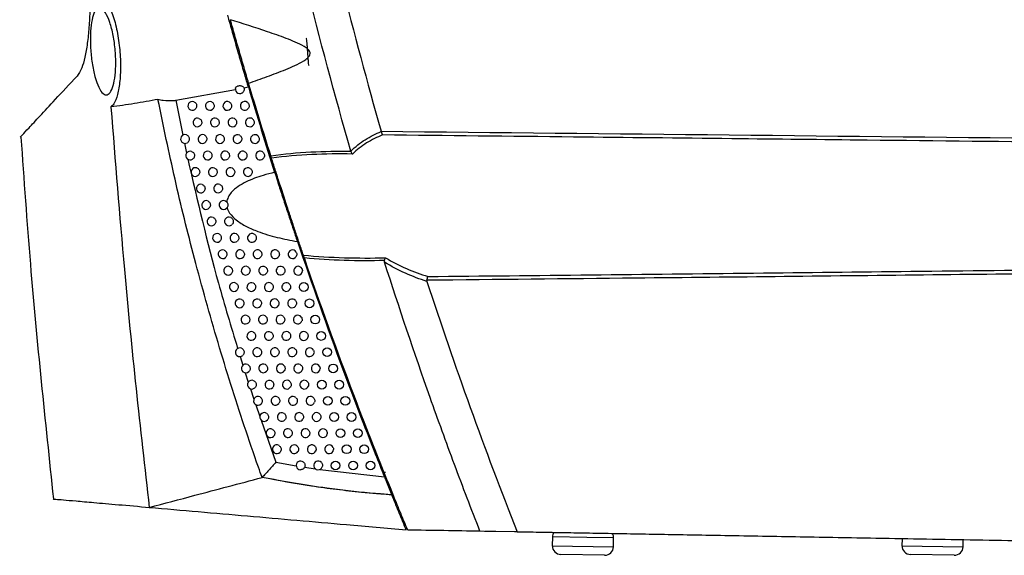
# Model space of a CAD drawing. Header units: millimetres. Extents: x 15440 to 16420, y 10217 to 11288.
# Tile 39 of 58: x 16191 to 16304, y 10620 to 10681. Entities that reach past the tile are written whole.
import ezdxf

# ---------------------------------------------------------------- set-up
doc = ezdxf.new("R2010")
doc.units = ezdxf.units.MM

msp = doc.modelspace()

# ---------------------------------------------------------------- linework, layer by layer
at = {"color": 7, "linetype": 'Continuous', "lineweight": 25}
for p, q in [((16209.18, 10671.7), (16215.98, 10672.94)), ((16216.95, 10673.13), (16217.46, 10673.23)), ((16209.18, 10671.7), (16209.96, 10667.71)), ((16218.25, 10670.62), (16218.42, 10670.61)), ((16218.98, 10668.22), (16219.15, 10668.22)), ((16210.15, 10666.78), (16210.39, 10665.66)), ((16214.83, 10660.18), (16214.98, 10660.07)), ((16215.02, 10659.43), (16214.95, 10659.35)), ((16216.52, 10642.38), (16216.83, 10641.4)), ((16225.63, 10641.21), (16225.66, 10641.01)), ((16217.11, 10640.53), (16217.45, 10639.46)), ((16217.71, 10638.69), (16218.1, 10637.51)), ((16218.31, 10636.88), (16218.77, 10635.52)), ((16218.91, 10635.12), (16220.62, 10630.32)), ((16231.1, 10633.55), (16231.3, 10633.55)), ((16220.62, 10630.32), (16222.95, 10629.9)), ((16223.91, 10629.74), (16225.12, 10629.55)), ((16225.65, 10629.48), (16233.03, 10628.64)), ((16233.03, 10629.11), (16232.84, 10629.1)), ((16244.48, 10622.39), (16243.96, 10622.4)), ((16248.22, 10622.32), (16244.48, 10622.39)), ((16245.76, 10622.37), (16244.56, 10622.39)), ((16305.76, 10621.32), (16245.76, 10622.37)), ((16248.22, 10622.32), (16312.29, 10621.2)), ((16252.26, 10621.75), (16252.24, 10620.75)), ((16256.18, 10621.68), (16252.26, 10621.75)), ((16259.25, 10621.63), (16256.18, 10621.68)), ((16259.24, 10620.63), (16259.25, 10621.63)), ((16292.25, 10621.55), (16292.24, 10620.75)), ((16299.24, 10620.63), (16299.25, 10621.43)), ((16252.24, 10620.75), (16259.24, 10620.63)), ((16292.24, 10620.75), (16299.24, 10620.63)), ((16258.22, 10619.65), (16253.22, 10619.74)), ((16298.22, 10619.65), (16293.22, 10619.74))]:
    msp.add_line(p, q, dxfattribs=at)
at = {"color": 7, "linetype": 'Continuous', "lineweight": 25, "flags": 128}
msp.add_lwpolyline([(16233.17, 10629.13), (16233.14, 10629.12), (16233.03, 10629.11)], dxfattribs=at)
at = {"color": 7, "linetype": 'Continuous', "lineweight": 25}
for centre in [(16223.8, 10650.34), (16224.46, 10648.47), (16225.12, 10646.61), (16225.8, 10644.74), (16226.48, 10642.88), (16227.16, 10641.03), (16225.86, 10639.17), (16227.86, 10639.17), (16226.56, 10637.32), (16228.56, 10637.32), (16227.27, 10635.47), (16229.27, 10635.47), (16227.99, 10633.62), (16229.99, 10633.62), (16228.71, 10631.78), (16230.71, 10631.78), (16227.44, 10629.93), (16229.44, 10629.93), (16231.44, 10629.93)]:
    msp.add_circle(centre, 0.5, dxfattribs=at)
for centre, radius, start, end in [((16216.48, 10672.96), 0.5, 168.4117, 321.2727), ((16211.05, 10671.06), 0.5, 69.2466, 304.8248), ((16213.05, 10671.06), 0.5, 65.8518, 309.1553), ((16215.05, 10671.06), 0.5, 60.9738, 314.8733), ((16217.05, 10671.06), 0.5, 53.4359, 323.1042), ((16211.63, 10669.17), 0.5, 68.6118, 305.816), ((16213.63, 10669.17), 0.5, 65.0292, 310.3158), ((16215.63, 10669.17), 0.5, 59.8546, 316.3051), ((16217.63, 10669.17), 0.5, 51.7626, 325.0534), ((16210.21, 10667.27), 0.5, 70.6722, 303.1361), ((16212.21, 10667.27), 0.5, 67.9425, 306.8389), ((16214.21, 10667.27), 0.5, 64.1589, 311.52), ((16216.21, 10667.27), 0.5, 58.6618, 317.8049), ((16218.21, 10667.27), 0.5, 49.9457, 327.138), ((16210.8, 10665.38), 0.5, 70.1133, 304.0618), ((16212.8, 10665.38), 0.5, 67.2367, 307.8954), ((16214.8, 10665.38), 0.5, 63.2374, 312.7711), ((16216.8, 10665.38), 0.5, 57.388, 319.3797), ((16218.8, 10665.38), 0.5, 47.9617, 329.3807), ((16211.4, 10663.49), 0.5, 69.5249, 305.0146), ((16213.4, 10663.49), 0.5, 66.4919, 308.9873), ((16215.4, 10663.49), 0.5, 62.2608, 314.0727), ((16217.4, 10663.49), 0.5, 56.0247, 321.0373), ((16212.01, 10661.61), 0.5, 68.9053, 305.9959), ((16214.01, 10661.61), 0.5, 65.7058, 310.1171), ((16212.62, 10659.72), 0.5, 68.2528, 307.0074), ((16214.62, 10659.72), 0.5, 64.8756, 311.287), ((16213.24, 10657.84), 0.5, 67.5653, 308.0506), ((16215.24, 10657.84), 0.5, 63.9981, 312.5), ((16213.87, 10655.96), 0.5, 66.8409, 309.1274), ((16215.87, 10655.96), 0.5, 63.0698, 313.7592), ((16217.87, 10655.96), 0.5, 57.7038, 319.8758), ((16214.51, 10654.09), 0.5, 66.0771, 310.2398), ((16216.51, 10654.09), 0.5, 62.087, 315.0681), ((16218.51, 10654.09), 0.5, 56.3701, 321.5058), ((16220.51, 10654.09), 0.5, 47.4196, 330.999), ((16222.51, 10654.09), 0.5, 29.3407, 349.3268), ((16215.15, 10652.21), 0.5, 65.2714, 311.3902), ((16217.15, 10652.21), 0.5, 61.0452, 316.4307), ((16219.15, 10652.21), 0.5, 54.9418, 323.2232), ((16221.15, 10652.21), 0.5, 45.1993, 333.4638), ((16223.15, 10652.21), 0.5, 23.1157, 355.7271), ((16215.8, 10650.34), 0.5, 64.421, 312.581), ((16217.8, 10650.34), 0.5, 59.9394, 317.8518), ((16219.8, 10650.34), 0.5, 53.4077, 325.0391), ((16221.8, 10650.34), 0.5, 42.7319, 336.1652), ((16216.46, 10648.47), 0.5, 63.5228, 313.8152), ((16218.46, 10648.47), 0.5, 58.7639, 319.3367), ((16220.46, 10648.47), 0.5, 51.754, 326.9666), ((16222.46, 10648.47), 0.5, 39.9524, 339.1676), ((16217.12, 10646.61), 0.5, 62.5731, 315.0959), ((16219.12, 10646.61), 0.5, 57.512, 320.8917), ((16221.12, 10646.61), 0.5, 49.9635, 329.0225), ((16223.12, 10646.61), 0.5, 36.7591, 342.5719), ((16217.8, 10644.74), 0.5, 61.5681, 316.4268), ((16219.8, 10644.74), 0.5, 56.1758, 322.5242), ((16221.8, 10644.74), 0.5, 48.0142, 331.2281), ((16223.8, 10644.74), 0.5, 32.974, 346.5555), ((16216.48, 10642.88), 0.5, 64.5794, 312.9437), ((16218.48, 10642.88), 0.5, 60.5031, 317.8122), ((16220.48, 10642.88), 0.5, 54.7462, 324.2431), ((16222.48, 10642.88), 0.5, 45.8774, 333.6118), ((16224.48, 10642.88), 0.5, 28.223, 351.4914), ((16217.16, 10641.03), 0.5, 63.6975, 314.1656), ((16219.16, 10641.03), 0.5, 59.3731, 319.2567), ((16221.16, 10641.03), 0.5, 53.2118, 326.0591), ((16223.16, 10641.03), 0.5, 43.5137, 336.2123), ((16225.16, 10641.03), 0.5, 21.3327, 358.5522), ((16217.86, 10639.17), 0.5, 62.7661, 315.432), ((16219.86, 10639.17), 0.5, 58.1721, 320.7661), ((16221.86, 10639.17), 0.5, 51.5591, 327.9856), ((16223.86, 10639.17), 0.5, 40.8669, 339.0851), ((16218.56, 10637.32), 0.5, 61.7815, 316.7462), ((16220.56, 10637.32), 0.5, 56.8931, 322.3468), ((16222.56, 10637.32), 0.5, 49.7709, 330.0389), ((16224.56, 10637.32), 0.5, 37.8509, 342.3155), ((16219.27, 10635.47), 0.5, 60.7386, 318.1119), ((16221.27, 10635.47), 0.5, 55.5274, 324.0062), ((16223.27, 10635.47), 0.5, 47.8248, 332.2402), ((16225.27, 10635.47), 0.5, 34.3206, 346.0474), ((16219.99, 10633.62), 0.5, 59.6326, 319.5336), ((16221.99, 10633.62), 0.5, 54.0647, 325.7539), ((16223.99, 10633.62), 0.5, 45.6915, 334.618), ((16225.99, 10633.62), 0.5, 29.9918, 350.5639), ((16220.71, 10631.78), 0.5, 58.4576, 321.0168), ((16222.71, 10631.78), 0.5, 52.4933, 327.6016), ((16224.71, 10631.78), 0.5, 43.3316, 337.2116), ((16226.71, 10631.78), 0.5, 24.1132, 356.6156), ((16223.44, 10629.93), 0.5, 50.7983, 266.1508), ((16225.44, 10629.93), 0.5, 40.6879, 340.0772), ((16253.26, 10621.74), 1, 149.0661, 179), ((16258.25, 10621.65), 1, 359, 28.9339), ((16253.24, 10620.74), 1, 179, 269), ((16258.24, 10620.65), 1, 269, 359), ((16293.24, 10620.74), 1, 179, 269), ((16298.24, 10620.65), 1, 269, 359)]:
    msp.add_arc(centre, radius, start, end, dxfattribs=at)
for points, knots in [([(16229.19, 10665.89), (16227.35, 10672.27), (16225.63, 10678.69), (16222.45, 10691.58), (16220.99, 10698.05), (16218.33, 10711.05), (16217.12, 10717.58), (16214.97, 10730.68), (16214.03, 10737.25), (16212.4, 10750.42), (16211.72, 10757.03), (16210.61, 10770.25), (16210.19, 10776.86), (16209.32, 10796.72), (16209.26, 10809.97), (16209.74, 10823.24)], [0, 0, 0, 0, 0.125, 0.125, 0.25, 0.25, 0.375, 0.375, 0.5, 0.5, 0.625, 0.625, 0.75, 0.75, 1, 1, 1, 1]), ([(16213.74, 10820.83), (16213.38, 10809.8), (16213.39, 10798.75), (16214.26, 10773.34), (16215.38, 10758.98), (16218.87, 10730.42), (16221.23, 10716.21), (16226.62, 10690.71), (16229.44, 10679.38), (16232.65, 10668.16)], [3.1092412, 3.1092412, 3.1092412, 3.1092412, 3.1759593, 3.1759593, 3.2629391, 3.2629391, 3.3499188, 3.3499188, 3.4204698, 3.4204698, 3.4204698, 3.4204698]), ([(16199.26, 10687.73), (16199.3, 10686.77), (16199.38, 10684.84), (16199.36, 10682.26), (16199.24, 10680.03), (16199.05, 10678.17), (16198.77, 10676.58), (16198.38, 10675.21), (16198.05, 10674.72), (16197.86, 10674.46)], [0, 0, 0, 0, 0.165172, 0.330143, 0.457901, 0.585525, 0.714378, 0.843122, 1, 1, 1, 1]), ([(16200.85, 10683.42), (16200.94, 10683.32), (16201.26, 10683.02), (16201.8, 10682), (16202.35, 10680.19), (16202.73, 10678.04), (16202.87, 10675.86), (16202.79, 10673.88), (16202.52, 10672.29), (16202.14, 10671.32), (16201.85, 10671.05), (16201.74, 10670.95)], [0, 0, 0, 0, 0.058643, 0.191277, 0.323293, 0.450965, 0.572773, 0.690409, 0.807465, 0.927437, 1, 1, 1, 1]), ([(16202.13, 10678.3), (16202.2, 10677.67), (16202.32, 10676.5), (16202.27, 10674.86), (16202.08, 10673.58), (16201.75, 10672.67), (16201.32, 10672.24), (16200.83, 10672.38), (16200.33, 10673.1), (16199.89, 10674.34), (16199.57, 10675.93), (16199.39, 10677.64), (16199.37, 10679.28), (16199.5, 10680.67), (16199.76, 10681.71), (16200.14, 10682.28), (16200.61, 10682.32), (16201.13, 10681.78), (16201.62, 10680.69), (16201.95, 10679.42), (16202.09, 10678.57), (16202.13, 10678.3)], [0, 0, 0, 0, 0.059037, 0.109881, 0.160145, 0.211463, 0.264824, 0.320344, 0.377205, 0.433987, 0.489353, 0.542675, 0.594223, 0.644922, 0.695944, 0.748346, 0.802751, 0.859055, 0.916254, 0.972699, 1, 1, 1, 1]), ([(16217.46, 10673.23), (16217.33, 10673.69), (16217.04, 10674.66), (16216.64, 10676.02), (16216.22, 10677.49), (16215.79, 10679), (16215.36, 10680.52), (16215.16, 10681.24), (16215.1, 10681.45)], [0, 0, 0, 0, 0.188573, 0.406794, 0.453973, 0.678813, 0.903793, 1, 1, 1, 1]), ([(16217.49, 10673.66), (16218.2, 10673.9), (16218.92, 10674.15), (16220.34, 10674.68), (16221.04, 10674.94), (16222.1, 10675.38), (16222.44, 10675.53), (16223.13, 10675.85), (16223.47, 10676.02), (16223.96, 10676.32), (16224.12, 10676.43), (16224.32, 10676.62), (16224.39, 10676.69), (16224.49, 10676.85), (16224.53, 10676.94), (16224.55, 10677.13), (16224.52, 10677.23), (16224.43, 10677.39), (16224.36, 10677.46), (16224.16, 10677.66), (16224, 10677.77), (16223.51, 10678.06), (16223.17, 10678.21), (16222.48, 10678.51), (16222.13, 10678.65), (16221.08, 10679.05), (16220.37, 10679.3), (16218.25, 10680.02), (16216.82, 10680.48), (16215.4, 10680.92)], [0, 0, 0, 0, 0.125, 0.125, 0.25, 0.25, 0.3125, 0.3125, 0.375, 0.375, 0.40625, 0.40625, 0.421875, 0.421875, 0.4375, 0.4375, 0.453125, 0.453125, 0.46875, 0.46875, 0.5, 0.5, 0.5625, 0.5625, 0.625, 0.625, 0.75, 0.75, 1, 1, 1, 1]), ([(16217.49, 10673.66), (16217.32, 10674.22), (16217.15, 10674.83), (16216.79, 10676.05), (16216.61, 10676.67), (16216.25, 10677.93), (16216.07, 10678.55), (16215.73, 10679.76), (16215.56, 10680.36), (16215.4, 10680.92)], [0, 0, 0, 0, 0.25, 0.25, 0.5, 0.5, 0.75, 0.75, 1, 1, 1, 1]), ([(16224.4, 10675.68), (16224.39, 10675.71), (16224.37, 10675.79), (16224.34, 10676.11), (16224.3, 10676.6), (16224.26, 10677.17), (16224.22, 10677.74), (16224.18, 10678.24), (16224.14, 10678.61), (16224.11, 10678.81), (16224.09, 10678.79), (16224.08, 10678.79)], [0, 0, 0, 0, 0.061942, 0.184912, 0.312185, 0.435974, 0.559033, 0.686311, 0.810004, 0.933154, 1, 1, 1, 1]), ([(16191.36, 10667.48), (16191.36, 10667.48), (16191.3, 10667.41), (16191.55, 10667.69), (16192.28, 10668.47), (16193.56, 10669.84), (16195.35, 10671.76), (16197, 10673.53), (16197.86, 10674.46)], [0, 0, 0, 0, 0.000958, 0.195448, 0.389941, 0.587334, 0.784732, 1, 1, 1, 1]), ([(16215.99, 10673.06), (16216, 10673.1), (16216.03, 10673.18), (16216.13, 10673.28), (16216.27, 10673.35), (16216.44, 10673.39), (16216.6, 10673.38), (16216.76, 10673.33), (16216.89, 10673.25), (16216.93, 10673.17), (16216.95, 10673.13)], [0, 0, 0, 0, 0.122889, 0.245751, 0.36928, 0.493799, 0.618944, 0.744229, 0.869156, 1, 1, 1, 1]), ([(16216.95, 10673.13), (16216.96, 10673.08), (16216.99, 10672.97), (16216.96, 10672.79), (16216.9, 10672.7), (16216.87, 10672.65)], [0, 0, 0, 0, 0.327962, 0.655924, 1, 1, 1, 1]), ([(16217.46, 10673.23), (16217.95, 10671.6), (16218.93, 10668.33), (16219.96, 10665.08), (16220.47, 10663.46)], [0, 0, 0, 0, 0.501432, 1, 1, 1, 1]), ([(16207.12, 10671.8), (16206.22, 10671.63), (16204.41, 10671.29), (16202.63, 10671.06), (16201.74, 10670.95)], [0, 0, 0, 0, 0.499004, 1, 1, 1, 1]), ([(16207.12, 10671.8), (16207.32, 10671.77), (16207.89, 10671.66), (16208.62, 10671.64), (16209.11, 10671.69), (16209.18, 10671.7)], [0, 0, 0, 0, 0.301959, 0.897185, 1, 1, 1, 1]), ([(16219.03, 10628.55), (16218.89, 10628.94), (16218.2, 10630.9), (16216.45, 10636.02), (16213.94, 10643.97), (16211.31, 10653.39), (16209.01, 10662.66), (16207.75, 10668.75), (16207.12, 10671.8)], [0, 0, 0, 0, 0.027818, 0.139092, 0.361786, 0.584479, 0.79224, 1, 1, 1, 1]), ([(16201.74, 10670.95), (16202.23, 10664.75), (16203.08, 10654), (16204.58, 10638.73), (16205.61, 10629.67), (16206.13, 10625.13)], [0, 0, 0, 0, 0.405421, 0.702679, 1, 1, 1, 1]), ([(16211.23, 10671.53), (16211.28, 10671.51), (16211.38, 10671.46), (16211.48, 10671.33), (16211.55, 10671.17), (16211.55, 10671), (16211.5, 10670.84), (16211.42, 10670.72), (16211.36, 10670.67), (16211.34, 10670.65)], [0, 0, 0, 0, 0.153921, 0.30784, 0.461792, 0.615782, 0.769785, 0.923774, 1, 1, 1, 1]), ([(16213.25, 10671.52), (16213.3, 10671.49), (16213.4, 10671.44), (16213.5, 10671.3), (16213.55, 10671.14), (16213.55, 10670.97), (16213.49, 10670.8), (16213.41, 10670.72), (16213.37, 10670.68)], [0, 0, 0, 0, 0.164322, 0.328642, 0.492997, 0.657387, 0.821785, 1, 1, 1, 1]), ([(16215.29, 10671.5), (16215.34, 10671.47), (16215.43, 10671.41), (16215.52, 10671.26), (16215.56, 10671.09), (16215.54, 10670.92), (16215.48, 10670.79), (16215.42, 10670.73), (16215.4, 10670.71)], [0, 0, 0, 0, 0.180806, 0.361611, 0.542453, 0.723325, 0.904194, 1, 1, 1, 1]), ([(16217.35, 10671.47), (16217.39, 10671.43), (16217.47, 10671.35), (16217.54, 10671.19), (16217.56, 10671.03), (16217.52, 10670.88), (16217.47, 10670.8), (16217.45, 10670.76)], [0, 0, 0, 0, 0.21256, 0.425117, 0.637712, 0.850326, 1, 1, 1, 1]), ([(16211.81, 10669.63), (16211.86, 10669.61), (16211.96, 10669.56), (16212.06, 10669.42), (16212.12, 10669.27), (16212.13, 10669.1), (16212.08, 10668.93), (16212, 10668.82), (16211.94, 10668.78), (16211.92, 10668.76)], [0, 0, 0, 0, 0.155994, 0.311986, 0.468012, 0.624073, 0.780147, 0.936205, 1, 1, 1, 1]), ([(16213.84, 10669.62), (16213.89, 10669.59), (16213.98, 10669.54), (16214.08, 10669.4), (16214.13, 10669.23), (16214.12, 10669.06), (16214.06, 10668.9), (16213.99, 10668.83), (16213.95, 10668.79)], [0, 0, 0, 0, 0.167164, 0.334326, 0.501523, 0.668754, 0.835991, 1, 1, 1, 1]), ([(16215.88, 10669.6), (16215.92, 10669.57), (16216.01, 10669.5), (16216.1, 10669.35), (16216.13, 10669.19), (16216.11, 10669.02), (16216.05, 10668.9), (16216, 10668.84), (16215.99, 10668.82)], [0, 0, 0, 0, 0.1852995, 0.3705975, 0.5559319, 0.7412948, 0.9266521, 1, 1, 1, 1]), ([(16217.94, 10669.56), (16217.98, 10669.52), (16218.06, 10669.44), (16218.12, 10669.28), (16218.13, 10669.12), (16218.1, 10668.98), (16218.05, 10668.91), (16218.04, 10668.88)], [0, 0, 0, 0, 0.221467, 0.442933, 0.664435, 0.885952, 1, 1, 1, 1]), ([(16191.44, 10667.48), (16191.78, 10662.64), (16192.75, 10648.82), (16194.21, 10635.04), (16195.16, 10626.1)], [0, 0, 0, 0, 0.350793, 1, 1, 1, 1]), ([(16210.38, 10667.75), (16210.43, 10667.72), (16210.53, 10667.68), (16210.64, 10667.55), (16210.7, 10667.39), (16210.71, 10667.22), (16210.67, 10667.06), (16210.59, 10666.93), (16210.51, 10666.88), (16210.48, 10666.86)], [0, 0, 0, 0, 0.150101, 0.300201, 0.450331, 0.600498, 0.750681, 0.900852, 1, 1, 1, 1]), ([(16212.4, 10667.74), (16212.45, 10667.71), (16212.55, 10667.66), (16212.65, 10667.53), (16212.71, 10667.37), (16212.71, 10667.2), (16212.66, 10667.04), (16212.58, 10666.93), (16212.52, 10666.89), (16212.51, 10666.87)], [0, 0, 0, 0, 0.158211, 0.31642, 0.474663, 0.63294, 0.791228, 0.949499, 1, 1, 1, 1]), ([(16214.43, 10667.72), (16214.48, 10667.7), (16214.57, 10667.64), (16214.67, 10667.5), (16214.71, 10667.33), (16214.71, 10667.16), (16214.65, 10667.01), (16214.58, 10666.94), (16214.54, 10666.9)], [0, 0, 0, 0, 0.17025, 0.340499, 0.510782, 0.681098, 0.851418, 1, 1, 1, 1]), ([(16216.47, 10667.7), (16216.52, 10667.67), (16216.6, 10667.6), (16216.69, 10667.45), (16216.72, 10667.28), (16216.69, 10667.12), (16216.64, 10667), (16216.59, 10666.95), (16216.58, 10666.94)], [0, 0, 0, 0, 0.1902947, 0.3805878, 0.5709169, 0.7612722, 0.9516193, 1, 1, 1, 1]), ([(16218.53, 10667.66), (16218.57, 10667.62), (16218.65, 10667.54), (16218.71, 10667.38), (16218.71, 10667.21), (16218.68, 10667.08), (16218.64, 10667.02), (16218.63, 10667)], [0, 0, 0, 0, 0.23196, 0.463918, 0.695911, 0.927915, 1, 1, 1, 1]), ([(16229.19, 10665.89), (16229.44, 10666.15), (16229.71, 10666.38), (16230.25, 10666.81), (16230.54, 10667.01), (16231.41, 10667.56), (16232.03, 10667.87), (16232.66, 10668.13)], [0, 0, 0, 0, 0.25, 0.25, 0.5, 0.5, 1, 1, 1, 1]), ([(16232.81, 10667.73), (16232.18, 10667.48), (16231.57, 10667.18), (16230.7, 10666.64), (16230.42, 10666.45), (16229.87, 10666.03), (16229.61, 10665.8), (16229.36, 10665.55)], [0, 0, 0, 0, 0.5, 0.5, 0.75, 0.75, 1, 1, 1, 1]), ([(16312.29, 10666.87), (16304.28, 10666.96), (16296.27, 10667.05), (16288.26, 10667.13), (16283.1, 10667.19), (16277.93, 10667.25), (16272.76, 10667.3), (16266.73, 10667.37), (16260.71, 10667.43), (16254.68, 10667.5), (16247.39, 10667.57), (16240.1, 10667.65), (16232.81, 10667.73)], [0.00049138, 0.00049138, 0.00049138, 0.00049138, 0.02451992, 0.02451992, 0.02451992, 0.04002634, 0.04002634, 0.04002634, 0.05810756, 0.05810756, 0.05810756, 0.07998385, 0.07998385, 0.07998385, 0.07998385]), ([(16210.54, 10664.96), (16211.64, 10660.22), (16213.32, 10652.95), (16215.48, 10645.8), (16216.23, 10643.32)], [0, 0, 0, 0, 0.651821, 1, 1, 1, 1]), ([(16210.97, 10665.85), (16211.02, 10665.83), (16211.12, 10665.78), (16211.23, 10665.65), (16211.29, 10665.5), (16211.3, 10665.32), (16211.26, 10665.16), (16211.18, 10665.04), (16211.11, 10664.99), (16211.08, 10664.97)], [0, 0, 0, 0, 0.151899, 0.303796, 0.455724, 0.607687, 0.759665, 0.911631, 1, 1, 1, 1]), ([(16213, 10665.84), (16213.04, 10665.82), (16213.14, 10665.77), (16213.25, 10665.63), (16213.3, 10665.47), (16213.3, 10665.3), (16213.25, 10665.14), (16213.17, 10665.04), (16213.12, 10665), (16213.11, 10664.99)], [0, 0, 0, 0, 0.160587, 0.321172, 0.48179, 0.642442, 0.803103, 0.963746, 1, 1, 1, 1]), ([(16215.03, 10665.83), (16215.07, 10665.8), (16215.17, 10665.74), (16215.26, 10665.6), (16215.31, 10665.43), (16215.3, 10665.26), (16215.24, 10665.12), (16215.17, 10665.05), (16215.14, 10665.02)], [0, 0, 0, 0, 0.173613, 0.347225, 0.520871, 0.694548, 0.868227, 1, 1, 1, 1]), ([(16217.07, 10665.8), (16217.12, 10665.77), (16217.2, 10665.7), (16217.28, 10665.55), (16217.31, 10665.38), (16217.28, 10665.21), (16217.22, 10665.11), (16217.18, 10665.06)], [0, 0, 0, 0, 0.195945, 0.391888, 0.587867, 0.783869, 1, 1, 1, 1]), ([(16219.14, 10665.75), (16219.17, 10665.71), (16219.25, 10665.63), (16219.3, 10665.47), (16219.31, 10665.29), (16219.26, 10665.18), (16219.23, 10665.13)], [0, 0, 0, 0, 0.244608, 0.489215, 0.733854, 1, 1, 1, 1]), ([(16220.03, 10665.36), (16221.54, 10665.57), (16223.06, 10665.71), (16226.13, 10665.87), (16227.66, 10665.9), (16229.2, 10665.87)], [0, 0, 0, 0, 0.5, 0.5, 1, 1, 1, 1]), ([(16229.36, 10665.55), (16227.81, 10665.58), (16226.26, 10665.56), (16223.18, 10665.42), (16221.64, 10665.29), (16220.11, 10665.09)], [0, 0, 0, 0, 0.5, 0.5, 1, 1, 1, 1]), ([(16223.76, 10653.98), (16223.62, 10654.38), (16223.48, 10654.81), (16223.18, 10655.68), (16223.03, 10656.14), (16222.71, 10657.08), (16222.56, 10657.55), (16222.32, 10658.28), (16222.24, 10658.52), (16222.07, 10659.01), (16221.99, 10659.26), (16221.59, 10660.49), (16221.27, 10661.46), (16220.89, 10662.65), (16220.81, 10662.89), (16220.67, 10663.35), (16220.59, 10663.58), (16220.38, 10664.24), (16220.24, 10664.67), (16220.11, 10665.09)], [0, 0, 0, 0, 0.125, 0.125, 0.25, 0.25, 0.375, 0.375, 0.4375, 0.4375, 0.5, 0.5, 0.75, 0.75, 0.8125, 0.8125, 0.875, 0.875, 1, 1, 1, 1]), ([(16211.58, 10663.96), (16211.62, 10663.94), (16211.72, 10663.89), (16211.83, 10663.76), (16211.9, 10663.6), (16211.9, 10663.43), (16211.85, 10663.27), (16211.77, 10663.15), (16211.71, 10663.1), (16211.69, 10663.09)], [0, 0, 0, 0, 0.153811, 0.30762, 0.46146, 0.615334, 0.769222, 0.923097, 1, 1, 1, 1]), ([(16213.6, 10663.95), (16213.65, 10663.93), (16213.75, 10663.87), (16213.85, 10663.73), (16213.9, 10663.57), (16213.9, 10663.4), (16213.84, 10663.24), (16213.77, 10663.15), (16213.72, 10663.11), (16213.71, 10663.11)], [0, 0, 0, 0, 0.163139, 0.326276, 0.489445, 0.652648, 0.815858, 0.979049, 1, 1, 1, 1]), ([(16215.63, 10663.94), (16215.68, 10663.91), (16215.77, 10663.85), (16215.86, 10663.7), (16215.91, 10663.54), (16215.89, 10663.37), (16215.83, 10663.23), (16215.77, 10663.16), (16215.75, 10663.14)], [0, 0, 0, 0, 0.177292, 0.354582, 0.531905, 0.709259, 0.886612, 1, 1, 1, 1]), ([(16217.68, 10663.91), (16217.72, 10663.87), (16217.81, 10663.8), (16217.89, 10663.65), (16217.91, 10663.48), (16217.88, 10663.31), (16217.82, 10663.22), (16217.79, 10663.18)], [0, 0, 0, 0, 0.2021454, 0.4042893, 0.6064678, 0.8086677, 1, 1, 1, 1]), ([(16220.47, 10663.46), (16220.03, 10663.35), (16218.91, 10663.07), (16217.5, 10662.54), (16216.28, 10661.87), (16215.58, 10661.27), (16215.12, 10660.65), (16215.03, 10660.26), (16214.98, 10660.07)], [0, 0, 0, 0, 0.2039851, 0.5101928, 0.6661672, 0.821059, 0.9156014, 1, 1, 1, 1]), ([(16220.47, 10663.46), (16220.58, 10663.13), (16220.84, 10662.3), (16221.3, 10660.88), (16221.74, 10659.54), (16222.17, 10658.24), (16222.59, 10656.99), (16222.91, 10656.03), (16223.07, 10655.55)], [0, 0, 0, 0, 0.127658, 0.329187, 0.530732, 0.619537, 0.809776, 1, 1, 1, 1]), ([(16212.19, 10662.08), (16212.24, 10662.05), (16212.33, 10662), (16212.44, 10661.87), (16212.5, 10661.71), (16212.51, 10661.54), (16212.46, 10661.38), (16212.38, 10661.27), (16212.32, 10661.22), (16212.3, 10661.2)], [0, 0, 0, 0, 0.155848, 0.311696, 0.467573, 0.623484, 0.779407, 0.935316, 1, 1, 1, 1]), ([(16214.21, 10662.06), (16214.26, 10662.04), (16214.36, 10661.98), (16214.46, 10661.84), (16214.51, 10661.68), (16214.5, 10661.51), (16214.45, 10661.35), (16214.37, 10661.27), (16214.33, 10661.23)], [0, 0, 0, 0, 0.165897, 0.331793, 0.497721, 0.66368, 0.829646, 1, 1, 1, 1]), ([(16212.81, 10660.19), (16212.85, 10660.16), (16212.95, 10660.11), (16213.06, 10659.98), (16213.12, 10659.82), (16213.12, 10659.65), (16213.07, 10659.49), (16212.99, 10659.38), (16212.94, 10659.34), (16212.92, 10659.33)], [0, 0, 0, 0, 0.158024, 0.316046, 0.474099, 0.632184, 0.79028, 0.948361, 1, 1, 1, 1]), ([(16214.98, 10660.07), (16215.02, 10660.03), (16215.09, 10659.94), (16215.13, 10659.77), (16215.11, 10659.6), (16215.07, 10659.49), (16215.03, 10659.44), (16215.02, 10659.43)], [0, 0, 0, 0, 0.242644, 0.485296, 0.727771, 0.970171, 1, 1, 1, 1]), ([(16215.02, 10659.43), (16215.03, 10659.42), (16215.09, 10659.2), (16215.36, 10658.66), (16216.13, 10657.91), (16217.24, 10657.23), (16218.82, 10656.57), (16220.76, 10655.97), (16222.3, 10655.69), (16223.07, 10655.55)], [0, 0, 0, 0, 0.002635, 0.075056, 0.192061, 0.34288, 0.494356, 0.747013, 1, 1, 1, 1]), ([(16213.43, 10658.31), (16213.48, 10658.28), (16213.58, 10658.23), (16213.68, 10658.09), (16213.74, 10657.93), (16213.74, 10657.76), (16213.69, 10657.6), (16213.61, 10657.5), (16213.56, 10657.46), (16213.55, 10657.45)], [0, 0, 0, 0, 0.160351, 0.3207, 0.481079, 0.64149, 0.801911, 0.962315, 1, 1, 1, 1]), ([(16215.46, 10658.29), (16215.51, 10658.26), (16215.6, 10658.2), (16215.7, 10658.06), (16215.75, 10657.9), (16215.74, 10657.73), (16215.68, 10657.58), (16215.61, 10657.51), (16215.58, 10657.47)], [0, 0, 0, 0, 0.171999, 0.343998, 0.516027, 0.688086, 0.860148, 1, 1, 1, 1]), ([(16214.07, 10656.42), (16214.12, 10656.4), (16214.21, 10656.34), (16214.32, 10656.21), (16214.37, 10656.05), (16214.37, 10655.88), (16214.31, 10655.72), (16214.24, 10655.62), (16214.19, 10655.58), (16214.19, 10655.58)], [0, 0, 0, 0, 0.162845, 0.325689, 0.488563, 0.651467, 0.814379, 0.977274, 1, 1, 1, 1]), ([(16216.1, 10656.41), (16216.14, 10656.38), (16216.24, 10656.32), (16216.33, 10656.18), (16216.38, 10656.01), (16216.36, 10655.84), (16216.31, 10655.7), (16216.24, 10655.63), (16216.22, 10655.6)], [0, 0, 0, 0, 0.175459, 0.350917, 0.526406, 0.701924, 0.877442, 1, 1, 1, 1]), ([(16218.14, 10656.39), (16218.18, 10656.35), (16218.27, 10656.28), (16218.35, 10656.13), (16218.38, 10655.97), (16218.35, 10655.79), (16218.29, 10655.69), (16218.25, 10655.64)], [0, 0, 0, 0, 0.196302, 0.392603, 0.588936, 0.785291, 1, 1, 1, 1]), ([(16223.07, 10655.55), (16224.77, 10650.66), (16227.6, 10642.51), (16231.05, 10633.58), (16232.68, 10629.51), (16233.03, 10628.64)], [0, 0, 0, 0, 0.541597, 0.902053, 1, 1, 1, 1]), ([(16214.71, 10654.54), (16214.76, 10654.52), (16214.85, 10654.46), (16214.95, 10654.32), (16215.01, 10654.16), (16215, 10653.99), (16214.95, 10653.83), (16214.87, 10653.75), (16214.83, 10653.71)], [0, 0, 0, 0, 0.165542, 0.331082, 0.496652, 0.662251, 0.827858, 1, 1, 1, 1]), ([(16216.74, 10654.53), (16216.79, 10654.5), (16216.88, 10654.44), (16216.97, 10654.29), (16217.01, 10654.13), (16217, 10653.96), (16216.94, 10653.82), (16216.88, 10653.76), (16216.86, 10653.73)], [0, 0, 0, 0, 0.179242, 0.358483, 0.537755, 0.717053, 0.89635, 1, 1, 1, 1]), ([(16218.78, 10654.5), (16218.83, 10654.47), (16218.91, 10654.4), (16218.99, 10654.24), (16219.01, 10654.08), (16218.99, 10653.91), (16218.93, 10653.82), (16218.9, 10653.78)], [0, 0, 0, 0, 0.202405, 0.404809, 0.607244, 0.809699, 1, 1, 1, 1]), ([(16220.84, 10654.46), (16220.88, 10654.41), (16220.96, 10654.33), (16221.01, 10654.17), (16221.01, 10654), (16220.97, 10653.9), (16220.94, 10653.85)], [0, 0, 0, 0, 0.251464, 0.502927, 0.754419, 1, 1, 1, 1]), ([(16222.94, 10654.33), (16222.97, 10654.28), (16223.01, 10654.17), (16223, 10654.06), (16223, 10654)], [0, 0, 0, 0, 0.480866, 1, 1, 1, 1]), ([(16223.76, 10653.98), (16225.32, 10653.84), (16226.88, 10653.74), (16230.01, 10653.65), (16231.58, 10653.64), (16233.15, 10653.69)], [0, 0, 0, 0, 0.5, 0.5, 1, 1, 1, 1]), ([(16235.69, 10622.54), (16235.42, 10623.18), (16235.16, 10623.82), (16234.63, 10625.1), (16234.36, 10625.75), (16233.58, 10627.67), (16233.06, 10628.96), (16231.51, 10632.83), (16230.51, 10635.41), (16227.55, 10643.19), (16225.67, 10648.41), (16223.87, 10653.67)], [0, 0, 0, 0, 0.0625, 0.0625, 0.125, 0.125, 0.25, 0.25, 0.5, 0.5, 1, 1, 1, 1]), ([(16233.04, 10653.37), (16231.51, 10653.33), (16229.97, 10653.33), (16226.91, 10653.43), (16225.39, 10653.52), (16223.87, 10653.67)], [0, 0, 0, 0, 0.5, 0.5, 1, 1, 1, 1]), ([(16233.15, 10653.69), (16233.93, 10653.22), (16234.73, 10652.81), (16236.36, 10652.1), (16237.18, 10651.8), (16238.02, 10651.54)], [0, 0, 0, 0, 0.5, 0.5, 1, 1, 1, 1]), ([(16215.36, 10652.67), (16215.41, 10652.64), (16215.5, 10652.58), (16215.6, 10652.44), (16215.65, 10652.28), (16215.65, 10652.11), (16215.59, 10651.96), (16215.52, 10651.88), (16215.48, 10651.84)], [0, 0, 0, 0, 0.168389, 0.336776, 0.505192, 0.673638, 0.842088, 1, 1, 1, 1]), ([(16217.39, 10652.65), (16217.44, 10652.62), (16217.53, 10652.56), (16217.62, 10652.41), (16217.66, 10652.24), (16217.64, 10652.08), (16217.58, 10651.95), (16217.53, 10651.89), (16217.51, 10651.87)], [0, 0, 0, 0, 0.183396, 0.36679, 0.550215, 0.733664, 0.917111, 1, 1, 1, 1]), ([(16219.44, 10652.62), (16219.48, 10652.59), (16219.56, 10652.51), (16219.64, 10652.36), (16219.66, 10652.19), (16219.63, 10652.03), (16219.57, 10651.95), (16219.55, 10651.91)], [0, 0, 0, 0, 0.209338, 0.418674, 0.628042, 0.837426, 1, 1, 1, 1]), ([(16221.5, 10652.57), (16221.54, 10652.53), (16221.61, 10652.44), (16221.65, 10652.27), (16221.65, 10652.12), (16221.61, 10652.03), (16221.6, 10651.99)], [0, 0, 0, 0, 0.267825, 0.535649, 0.8035, 1, 1, 1, 1]), ([(16243.96, 10622.4), (16242.97, 10624.93), (16242, 10627.47), (16240.1, 10632.58), (16239.17, 10635.13), (16236.44, 10642.83), (16234.7, 10647.99), (16233.05, 10653.18)], [0, 0, 0, 0, 0.25, 0.25, 0.5, 0.5, 1, 1, 1, 1]), ([(16237.9, 10650.98), (16237.07, 10651.24), (16236.25, 10651.55), (16234.62, 10652.28), (16233.83, 10652.7), (16233.05, 10653.18)], [0, 0, 0, 0, 0.5, 0.5, 1, 1, 1, 1]), ([(16223.61, 10652.41), (16223.63, 10652.36), (16223.65, 10652.28), (16223.65, 10652.2), (16223.65, 10652.18)], [0, 0, 0, 0, 0.701507, 1, 1, 1, 1]), ([(16312.29, 10651.9), (16306.78, 10651.84), (16301.28, 10651.78), (16295.78, 10651.72), (16284.45, 10651.59), (16273.11, 10651.47), (16261.78, 10651.35), (16253.82, 10651.27), (16245.85, 10651.19), (16237.89, 10651.11)], [0.00049138, 0.00049138, 0.00049138, 0.00049138, 0.01700244, 0.01700244, 0.01700244, 0.05100731, 0.05100731, 0.05100731, 0.07490604, 0.07490604, 0.07490604, 0.07490604]), ([(16237.89, 10651.11), (16237.9, 10651.2), (16237.92, 10651.29), (16237.96, 10651.44), (16237.99, 10651.5), (16238.02, 10651.54)], [0, 0, 0, 0, 0.5, 0.5, 1, 1, 1, 1]), ([(16238.02, 10651.54), (16250.44, 10651.67), (16262.86, 10651.8), (16275.27, 10651.94), (16281.27, 10652), (16287.27, 10652.07), (16293.27, 10652.14), (16299.61, 10652.21), (16305.95, 10652.28), (16312.29, 10652.35)], [0, 0, 0, 0, 0.03726266, 0.03726266, 0.03726266, 0.05525761, 0.05525761, 0.05525761, 0.07428298, 0.07428298, 0.07428298, 0.07428298]), ([(16216.02, 10650.79), (16216.06, 10650.76), (16216.16, 10650.71), (16216.26, 10650.57), (16216.3, 10650.4), (16216.3, 10650.23), (16216.24, 10650.08), (16216.17, 10650.01), (16216.14, 10649.97)], [0, 0, 0, 0, 0.1714715, 0.3429419, 0.5144412, 0.6859679, 0.8574981, 1, 1, 1, 1]), ([(16218.05, 10650.78), (16218.1, 10650.74), (16218.19, 10650.68), (16218.27, 10650.53), (16218.31, 10650.36), (16218.29, 10650.19), (16218.23, 10650.08), (16218.18, 10650.02), (16218.17, 10650.01)], [0, 0, 0, 0, 0.187977, 0.375952, 0.563958, 0.751987, 0.940011, 1, 1, 1, 1]), ([(16220.1, 10650.74), (16220.14, 10650.71), (16220.22, 10650.63), (16220.29, 10650.47), (16220.31, 10650.31), (16220.27, 10650.16), (16220.23, 10650.08), (16220.21, 10650.06)], [0, 0, 0, 0, 0.217288, 0.434574, 0.651891, 0.869221, 1, 1, 1, 1]), ([(16222.17, 10650.68), (16222.2, 10650.64), (16222.27, 10650.55), (16222.31, 10650.38), (16222.3, 10650.24), (16222.27, 10650.16), (16222.26, 10650.14)], [0, 0, 0, 0, 0.288643, 0.577286, 0.865952, 1, 1, 1, 1]), ([(16216.68, 10648.92), (16216.73, 10648.89), (16216.82, 10648.83), (16216.92, 10648.69), (16216.96, 10648.53), (16216.95, 10648.36), (16216.9, 10648.21), (16216.83, 10648.14), (16216.8, 10648.11)], [0, 0, 0, 0, 0.174821, 0.34964, 0.524489, 0.699363, 0.87424, 1, 1, 1, 1]), ([(16218.72, 10648.9), (16218.76, 10648.87), (16218.85, 10648.8), (16218.93, 10648.65), (16218.97, 10648.48), (16218.94, 10648.32), (16218.89, 10648.21), (16218.84, 10648.16), (16218.84, 10648.15)], [0, 0, 0, 0, 0.193056, 0.386112, 0.579196, 0.772303, 0.965402, 1, 1, 1, 1]), ([(16220.77, 10648.87), (16220.81, 10648.83), (16220.89, 10648.75), (16220.95, 10648.59), (16220.96, 10648.42), (16220.93, 10648.29), (16220.89, 10648.22), (16220.88, 10648.2)], [0, 0, 0, 0, 0.226506, 0.453011, 0.679545, 0.906089, 1, 1, 1, 1]), ([(16222.84, 10648.79), (16222.87, 10648.75), (16222.94, 10648.66), (16222.97, 10648.49), (16222.95, 10648.37), (16222.93, 10648.3), (16222.93, 10648.3)], [0, 0, 0, 0, 0.316226, 0.63245, 0.948696, 1, 1, 1, 1]), ([(16217.35, 10647.05), (16217.4, 10647.02), (16217.49, 10646.96), (16217.59, 10646.82), (16217.63, 10646.65), (16217.62, 10646.48), (16217.56, 10646.35), (16217.5, 10646.28), (16217.48, 10646.25)], [0, 0, 0, 0, 0.1784723, 0.3569434, 0.5354429, 0.7139674, 0.8924919, 1, 1, 1, 1]), ([(16219.39, 10647.03), (16219.44, 10646.99), (16219.52, 10646.93), (16219.6, 10646.77), (16219.63, 10646.61), (16219.61, 10646.44), (16219.54, 10646.34), (16219.51, 10646.29)], [0, 0, 0, 0, 0.19874, 0.397479, 0.596247, 0.795035, 1, 1, 1, 1]), ([(16221.45, 10646.99), (16221.48, 10646.95), (16221.56, 10646.87), (16221.62, 10646.71), (16221.63, 10646.54), (16221.59, 10646.42), (16221.56, 10646.36), (16221.55, 10646.35)], [0, 0, 0, 0, 0.237338, 0.474675, 0.71204, 0.949412, 1, 1, 1, 1]), ([(16223.52, 10646.91), (16223.55, 10646.86), (16223.61, 10646.76), (16223.63, 10646.6), (16223.61, 10646.5), (16223.6, 10646.46)], [0, 0, 0, 0, 0.3546976, 0.7093942, 1, 1, 1, 1]), ([(16218.03, 10645.18), (16218.08, 10645.15), (16218.17, 10645.09), (16218.26, 10644.94), (16218.3, 10644.78), (16218.29, 10644.61), (16218.23, 10644.48), (16218.18, 10644.42), (16218.16, 10644.4)], [0, 0, 0, 0, 0.182469, 0.364936, 0.547432, 0.729951, 0.912468, 1, 1, 1, 1]), ([(16220.08, 10645.16), (16220.12, 10645.12), (16220.2, 10645.05), (16220.28, 10644.9), (16220.31, 10644.73), (16220.28, 10644.57), (16220.22, 10644.48), (16220.19, 10644.44)], [0, 0, 0, 0, 0.205018, 0.410036, 0.615081, 0.820145, 1, 1, 1, 1]), ([(16222.13, 10645.12), (16222.17, 10645.07), (16222.25, 10644.99), (16222.3, 10644.83), (16222.3, 10644.66), (16222.26, 10644.55), (16222.24, 10644.5)], [0, 0, 0, 0, 0.250271, 0.500542, 0.750838, 1, 1, 1, 1]), ([(16224.22, 10645.02), (16224.24, 10644.97), (16224.29, 10644.87), (16224.3, 10644.73), (16224.29, 10644.65), (16224.28, 10644.63)], [0, 0, 0, 0, 0.414023, 0.828045, 1, 1, 1, 1]), ([(16216.69, 10643.33), (16216.74, 10643.31), (16216.83, 10643.25), (16216.93, 10643.11), (16216.98, 10642.95), (16216.97, 10642.78), (16216.92, 10642.63), (16216.85, 10642.55), (16216.82, 10642.52)], [0, 0, 0, 0, 0.171787, 0.343573, 0.515385, 0.687224, 0.859065, 1, 1, 1, 1]), ([(16218.72, 10643.32), (16218.77, 10643.29), (16218.86, 10643.22), (16218.95, 10643.07), (16218.99, 10642.91), (16218.97, 10642.74), (16218.91, 10642.62), (16218.86, 10642.56), (16218.85, 10642.55)], [0, 0, 0, 0, 0.1868616, 0.3737219, 0.5606101, 0.7475203, 0.9344268, 1, 1, 1, 1]), ([(16220.77, 10643.29), (16220.81, 10643.25), (16220.89, 10643.18), (16220.97, 10643.03), (16220.99, 10642.86), (16220.95, 10642.71), (16220.9, 10642.62), (16220.88, 10642.59)], [0, 0, 0, 0, 0.21215, 0.424299, 0.636476, 0.848667, 1, 1, 1, 1]), ([(16222.83, 10643.24), (16222.86, 10643.2), (16222.93, 10643.11), (16222.98, 10642.95), (16222.98, 10642.79), (16222.94, 10642.7), (16222.93, 10642.66)], [0, 0, 0, 0, 0.2658592, 0.5317173, 0.7975999, 1, 1, 1, 1]), ([(16224.92, 10643.12), (16224.94, 10643.07), (16224.98, 10642.97), (16224.98, 10642.86), (16224.97, 10642.81)], [0, 0, 0, 0, 0.523422, 1, 1, 1, 1]), ([(16217.39, 10641.47), (16217.43, 10641.44), (16217.53, 10641.38), (16217.62, 10641.24), (16217.67, 10641.08), (16217.66, 10640.91), (16217.6, 10640.77), (16217.54, 10640.7), (16217.51, 10640.67)], [0, 0, 0, 0, 0.175103, 0.350205, 0.525333, 0.700486, 0.875641, 1, 1, 1, 1]), ([(16219.42, 10641.46), (16219.46, 10641.42), (16219.55, 10641.36), (16219.64, 10641.21), (16219.67, 10641.04), (16219.65, 10640.87), (16219.59, 10640.76), (16219.55, 10640.71), (16219.54, 10640.7)], [0, 0, 0, 0, 0.191714, 0.383426, 0.575166, 0.766926, 0.958681, 1, 1, 1, 1]), ([(16221.46, 10641.43), (16221.51, 10641.39), (16221.59, 10641.31), (16221.66, 10641.15), (16221.67, 10640.99), (16221.64, 10640.84), (16221.6, 10640.77), (16221.58, 10640.75)], [0, 0, 0, 0, 0.220328, 0.440655, 0.661009, 0.881376, 1, 1, 1, 1]), ([(16223.53, 10641.37), (16223.56, 10641.33), (16223.63, 10641.24), (16223.67, 10641.07), (16223.66, 10640.93), (16223.63, 10640.85), (16223.62, 10640.82)], [0, 0, 0, 0, 0.285479, 0.570956, 0.856456, 1, 1, 1, 1]), ([(16218.09, 10639.61), (16218.14, 10639.58), (16218.23, 10639.52), (16218.32, 10639.38), (16218.37, 10639.22), (16218.35, 10639.05), (16218.3, 10638.91), (16218.24, 10638.84), (16218.22, 10638.82)], [0, 0, 0, 0, 0.1787118, 0.3574225, 0.5361595, 0.7149198, 0.8936804, 1, 1, 1, 1]), ([(16220.12, 10639.59), (16220.17, 10639.56), (16220.26, 10639.49), (16220.34, 10639.34), (16220.37, 10639.18), (16220.34, 10639), (16220.28, 10638.9), (16220.25, 10638.85)], [0, 0, 0, 0, 0.1971453, 0.3942894, 0.5914605, 0.7886503, 1, 1, 1, 1]), ([(16222.17, 10639.56), (16222.21, 10639.52), (16222.29, 10639.44), (16222.36, 10639.28), (16222.37, 10639.12), (16222.33, 10638.99), (16222.29, 10638.92), (16222.28, 10638.9)], [0, 0, 0, 0, 0.229812, 0.459623, 0.689461, 0.919307, 1, 1, 1, 1]), ([(16224.24, 10639.5), (16224.27, 10639.45), (16224.34, 10639.36), (16224.37, 10639.19), (16224.35, 10639.07), (16224.33, 10639), (16224.33, 10638.99)], [0, 0, 0, 0, 0.31109, 0.622178, 0.933286, 1, 1, 1, 1]), ([(16218.8, 10637.76), (16218.84, 10637.73), (16218.94, 10637.66), (16219.03, 10637.52), (16219.07, 10637.35), (16219.05, 10637.18), (16219, 10637.06), (16218.94, 10636.99), (16218.93, 10636.97)], [0, 0, 0, 0, 0.182654, 0.365307, 0.547986, 0.730687, 0.913387, 1, 1, 1, 1]), ([(16220.84, 10637.74), (16220.88, 10637.7), (16220.97, 10637.63), (16221.04, 10637.48), (16221.07, 10637.31), (16221.04, 10637.15), (16220.99, 10637.06), (16220.96, 10637.01)], [0, 0, 0, 0, 0.2030814, 0.4061616, 0.6092683, 0.8123919, 1, 1, 1, 1]), ([(16222.89, 10637.7), (16222.92, 10637.66), (16223, 10637.58), (16223.06, 10637.42), (16223.07, 10637.25), (16223.03, 10637.13), (16223, 10637.07), (16223, 10637.07)], [0, 0, 0, 0, 0.240959, 0.481918, 0.722901, 0.963891, 1, 1, 1, 1]), ([(16224.96, 10637.62), (16224.99, 10637.58), (16225.05, 10637.48), (16225.07, 10637.32), (16225.05, 10637.21), (16225.04, 10637.17)], [0, 0, 0, 0, 0.346122, 0.692243, 1, 1, 1, 1]), ([(16219.52, 10635.9), (16219.56, 10635.87), (16219.65, 10635.81), (16219.74, 10635.66), (16219.78, 10635.49), (16219.76, 10635.33), (16219.7, 10635.21), (16219.66, 10635.15), (16219.64, 10635.13)], [0, 0, 0, 0, 0.186979, 0.373957, 0.560961, 0.747985, 0.935007, 1, 1, 1, 1]), ([(16221.55, 10635.88), (16221.6, 10635.84), (16221.68, 10635.77), (16221.76, 10635.62), (16221.78, 10635.45), (16221.75, 10635.29), (16221.7, 10635.21), (16221.68, 10635.17)], [0, 0, 0, 0, 0.209787, 0.419572, 0.629383, 0.83921, 1, 1, 1, 1]), ([(16223.61, 10635.84), (16223.65, 10635.8), (16223.72, 10635.71), (16223.77, 10635.55), (16223.78, 10635.38), (16223.73, 10635.28), (16223.71, 10635.23)], [0, 0, 0, 0, 0.254222, 0.508443, 0.762687, 1, 1, 1, 1]), ([(16225.68, 10635.75), (16225.71, 10635.7), (16225.77, 10635.6), (16225.78, 10635.46), (16225.76, 10635.37), (16225.76, 10635.35)], [0, 0, 0, 0, 0.3980797, 0.7961587, 1, 1, 1, 1]), ([(16220.24, 10634.05), (16220.29, 10634.02), (16220.38, 10633.95), (16220.46, 10633.8), (16220.5, 10633.64), (16220.47, 10633.47), (16220.42, 10633.36), (16220.38, 10633.3), (16220.37, 10633.3)], [0, 0, 0, 0, 0.191747, 0.383492, 0.575263, 0.767054, 0.958839, 1, 1, 1, 1]), ([(16222.28, 10634.02), (16222.32, 10633.99), (16222.41, 10633.91), (16222.48, 10633.76), (16222.5, 10633.59), (16222.46, 10633.44), (16222.42, 10633.37), (16222.4, 10633.34)], [0, 0, 0, 0, 0.217427, 0.434853, 0.652304, 0.869767, 1, 1, 1, 1]), ([(16224.34, 10633.98), (16224.37, 10633.93), (16224.45, 10633.85), (16224.49, 10633.68), (16224.49, 10633.53), (16224.45, 10633.44), (16224.44, 10633.41)], [0, 0, 0, 0, 0.270309, 0.540617, 0.810948, 1, 1, 1, 1]), ([(16226.42, 10633.87), (16226.45, 10633.82), (16226.49, 10633.71), (16226.49, 10633.6), (16226.48, 10633.54)], [0, 0, 0, 0, 0.487913, 1, 1, 1, 1]), ([(16220.97, 10632.2), (16221.02, 10632.17), (16221.11, 10632.1), (16221.19, 10631.95), (16221.22, 10631.78), (16221.2, 10631.61), (16221.13, 10631.51), (16221.1, 10631.46)], [0, 0, 0, 0, 0.197075, 0.394148, 0.591247, 0.788363, 1, 1, 1, 1]), ([(16223.02, 10632.17), (16223.06, 10632.13), (16223.14, 10632.06), (16223.21, 10631.9), (16223.22, 10631.73), (16223.19, 10631.6), (16223.15, 10631.53), (16223.14, 10631.51)], [0, 0, 0, 0, 0.226222, 0.452443, 0.678688, 0.904943, 1, 1, 1, 1]), ([(16225.08, 10632.12), (16225.11, 10632.07), (16225.18, 10631.99), (16225.22, 10631.82), (16225.21, 10631.68), (16225.18, 10631.61), (16225.17, 10631.58)], [0, 0, 0, 0, 0.290589, 0.581178, 0.871786, 1, 1, 1, 1]), ([(16227.17, 10631.98), (16227.19, 10631.93), (16227.21, 10631.85), (16227.21, 10631.77), (16227.21, 10631.75)], [0, 0, 0, 0, 0.698691, 1, 1, 1, 1]), ([(16220.62, 10630.32), (16220.48, 10630.16), (16220.21, 10629.84), (16219.8, 10629.39), (16219.4, 10628.94), (16219.15, 10628.68), (16219.03, 10628.55)], [0, 0, 0, 0, 0.2496779, 0.4995604, 0.7500018, 1, 1, 1, 1]), ([(16223.76, 10630.32), (16223.8, 10630.28), (16223.88, 10630.2), (16223.94, 10630.04), (16223.95, 10629.88), (16223.92, 10629.79), (16223.91, 10629.74)], [0, 0, 0, 0, 0.261748, 0.523495, 0.785269, 1, 1, 1, 1]), ([(16225.82, 10630.26), (16225.86, 10630.21), (16225.92, 10630.12), (16225.95, 10629.95), (16225.94, 10629.83), (16225.92, 10629.77), (16225.91, 10629.76)], [0, 0, 0, 0, 0.317128, 0.634255, 0.951399, 1, 1, 1, 1]), ([(16223.91, 10629.74), (16223.88, 10629.69), (16223.83, 10629.6), (16223.7, 10629.49), (16223.55, 10629.44), (16223.45, 10629.44), (16223.41, 10629.44)], [0, 0, 0, 0, 0.263832, 0.527036, 0.797938, 1, 1, 1, 1]), ([(16233.03, 10629.11), (16233.03, 10629.11), (16233.03, 10629.11), (16233.02, 10629.13), (16233.02, 10629.15)], [0, 0, 0, 0, 0.000157, 1, 1, 1, 1]), ([(16206.13, 10625.13), (16207.85, 10625.59), (16210.8, 10626.37), (16215.13, 10627.51), (16217.73, 10628.2), (16219.03, 10628.55)], [0, 0, 0, 0, 0.412776, 0.705693, 1, 1, 1, 1]), ([(16233.87, 10626.56), (16233.04, 10626.62), (16230.55, 10626.82), (16225.57, 10627.37), (16221.49, 10628.11), (16219.03, 10628.55)], [0, 0, 0, 0, 0.165872, 0.497706, 1, 1, 1, 1]), ([(16233.87, 10626.56), (16232.71, 10626.65), (16230.6, 10626.81), (16227.54, 10627.16), (16223.73, 10627.67), (16220.91, 10628.2), (16219.03, 10628.55)], [0, 0, 0, 0, 0.231124, 0.423313, 0.615502, 1, 1, 1, 1]), ([(16233.03, 10628.64), (16233.1, 10628.44), (16233.29, 10627.97), (16233.59, 10627.25), (16233.77, 10626.79), (16233.87, 10626.56)], [0, 0, 0, 0, 0.2547, 0.619935, 1, 1, 1, 1]), ([(16195.15, 10626.09), (16195.15, 10626.09), (16195.04, 10626.1), (16195.39, 10626.07), (16196.2, 10626), (16197.67, 10625.87), (16199.76, 10625.69), (16202.49, 10625.45), (16204.92, 10625.24), (16206.13, 10625.13)], [0, 0, 0, 0, 0.002121, 0.163175, 0.324229, 0.486774, 0.649319, 0.824422, 1, 1, 1, 1]), ([(16235.52, 10622.56), (16235.49, 10622.63), (16235.21, 10623.32), (16234.66, 10624.62), (16234.14, 10625.89), (16233.88, 10626.54), (16233.87, 10626.56)], [0, 0, 0, 0, 0.050327, 0.516605, 0.982894, 1, 1, 1, 1]), ([(16206.13, 10625.13), (16209.86, 10624.81), (16215.46, 10624.32), (16223.01, 10623.66), (16229.06, 10623.13), (16233.24, 10622.76), (16235.52, 10622.56)], [0, 0, 0, 0, 0.384835, 0.577214, 0.769593, 1, 1, 1, 1])]:
    msp.add_open_spline(points, degree=3, knots=knots, dxfattribs=at)
for points in [[(16220.03, 10665.36), (16219.16, 10668.12), (16218.31, 10670.88), (16217.49, 10673.66)], [(16232.65, 10668.16), (16259.2, 10667.89), (16285.74, 10667.61), (16312.29, 10667.32)], [(16232.66, 10668.13), (16232.66, 10668.14), (16232.65, 10668.15), (16232.65, 10668.16)], [(16232.66, 10668.13), (16232.69, 10667.96), (16232.75, 10667.81), (16232.81, 10667.73)], [(16220.11, 10665.09), (16220.09, 10665.17), (16220.06, 10665.26), (16220.03, 10665.36)], [(16229.2, 10665.87), (16229.2, 10665.88), (16229.2, 10665.89), (16229.19, 10665.89)], [(16229.2, 10665.87), (16229.25, 10665.75), (16229.3, 10665.64), (16229.36, 10665.55)], [(16223.87, 10653.67), (16223.83, 10653.78), (16223.79, 10653.89), (16223.76, 10653.98)], [(16233.04, 10653.37), (16233.07, 10653.49), (16233.11, 10653.6), (16233.15, 10653.69)], [(16233.05, 10653.18), (16233.03, 10653.24), (16233.02, 10653.31), (16233.04, 10653.37)], [(16237.89, 10651.11), (16237.88, 10651.06), (16237.89, 10651.02), (16237.9, 10650.98)], [(16237.9, 10650.98), (16241.05, 10641.32), (16244.49, 10631.77), (16248.22, 10622.32)], [(16243.96, 10622.4), (16241.21, 10622.45), (16238.45, 10622.49), (16235.69, 10622.54)]]:
    msp.add_open_spline(points, degree=3, dxfattribs=at)

doc.saveas('drawing.dxf')
